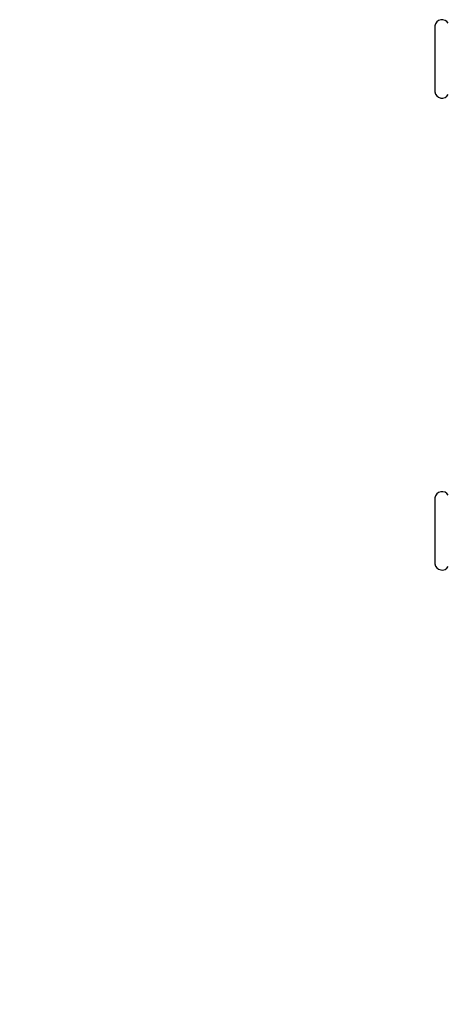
# Model space of a CAD drawing. Header units: millimetres. Extents: x -47 to 3549, y 20 to 432.
# Tile 1 of 25: x -47 to 125, y 20 to 415. Entities that reach past the tile are written whole.
import ezdxf

# ---------------------------------------------------------------- set-up
doc = ezdxf.new("R2010")
doc.units = ezdxf.units.MM
doc.layers.add('DETAIL', color=2, linetype='Continuous')
doc.layers.add('TEXT', color=7, linetype='Continuous')
doc.styles.add('fastrack', font='ARIAL.TTF')

msp = doc.modelspace()

# ---------------------------------------------------------------- linework, layer by layer
at = {"layer": 'DETAIL'}
for p, q in [((119.89, 412.28), (119.89, 385.78)), ((119.89, 222.84), (119.89, 196.34))]:
    msp.add_line(p, q, dxfattribs=at)
for centre, start, end in [((122.76, 411.89), 101.0816, 172.16), ((122.76, 411.89), 30.0001, 101.0807), ((122.76, 386.18), 187.84, 258.9184), ((122.76, 386.18), 258.9193, 329.9999), ((122.76, 222.45), 101.0816, 172.16), ((122.76, 222.45), 30.0001, 101.0807), ((122.76, 196.74), 187.84, 258.9184), ((122.76, 196.74), 258.9193, 329.9999)]:
    msp.add_arc(centre, 2.89, start, end, dxfattribs=at)

# ---------------------------------------------------------------- texts
at = {"layer": 'TEXT', "insert": (-46.88, 137.43), "char_height": 15, "width": 610.7018, "attachment_point": 1, "style": 'fastrack'}
msp.add_mtext('\\pi225.51;CRANE LIMITED\\P\\pi175.43;COMMISSIONING VALVES\\P\\pi230.09;D931-PF_22MM', dxfattribs=at)

doc.saveas('drawing.dxf')
